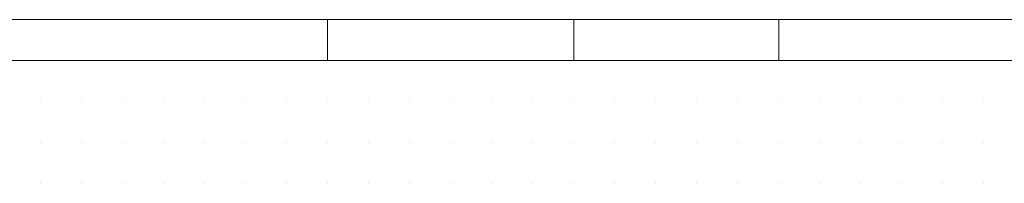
# Model space of a CAD drawing. Header units: metres. Extents: x 5.7 to 89.8, y 4 to 63.5.
# Tile 166 of 256: x 25.6751 to 25.9063, y 49.819 to 49.8575. Entities that reach past the tile are written whole.
import ezdxf

# ---------------------------------------------------------------- set-up
doc = ezdxf.new("R2010")
doc.units = ezdxf.units.M
doc.header["$MEASUREMENT"] = 0
doc.layers.add('PDF17_hatch-borshi', color=7, linetype='Continuous')
doc.layers.add('PDF17_kaff', color=7, linetype='Continuous')

msp = doc.modelspace()

# ---------------------------------------------------------------- linework, layer by layer
at = {"layer": 'PDF17_hatch-borshi', "lineweight": 18}
for points in [[(25.67998960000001, 49.84788080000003), (25.67998960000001, 49.84788080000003)], [(25.67998960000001, 49.84788080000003), (25.67998960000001, 49.84788080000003)], [(25.68962080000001, 49.84788080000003), (25.68962080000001, 49.84788080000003)], [(25.69925200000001, 49.84788080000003), (25.69925200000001, 49.84788080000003)], [(25.70888320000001, 49.84788080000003), (25.70888320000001, 49.84788080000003)], [(25.70888320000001, 49.84788080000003), (25.70888320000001, 49.84788080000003)], [(25.70888320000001, 49.84788080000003), (25.70888320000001, 49.84788080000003)], [(25.71851440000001, 49.84788080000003), (25.71851440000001, 49.84788080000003)], [(25.71851440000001, 49.84788080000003), (25.71851440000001, 49.84788080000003)], [(25.72814560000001, 49.84788080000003), (25.72814560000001, 49.84788080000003)], [(25.72814560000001, 49.84788080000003), (25.72814560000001, 49.84788080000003)], [(25.73777680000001, 49.84788080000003), (25.73777680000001, 49.84788080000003)], [(25.73777680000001, 49.84788080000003), (25.73777680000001, 49.84788080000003)], [(25.73777680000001, 49.84788080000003), (25.73777680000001, 49.84788080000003)], [(25.75703920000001, 49.84788080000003), (25.75703920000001, 49.84788080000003)], [(25.75703920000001, 49.84788080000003), (25.75703920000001, 49.84788080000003)], [(25.76667040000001, 49.84788080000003), (25.76667040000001, 49.84788080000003)], [(25.76667040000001, 49.84788080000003), (25.76667040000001, 49.84788080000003)], [(25.77630160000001, 49.84788080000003), (25.77630160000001, 49.84788080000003)], [(25.78593280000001, 49.84788080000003), (25.78593280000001, 49.84788080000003)], [(25.78593280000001, 49.84788080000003), (25.78593280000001, 49.84788080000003)], [(25.79556400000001, 49.84788080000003), (25.79556400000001, 49.84788080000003)], [(25.80519520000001, 49.84788080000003), (25.80519520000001, 49.84788080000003)], [(25.80519520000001, 49.84788080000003), (25.80519520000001, 49.84788080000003)], [(25.81482640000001, 49.84788080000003), (25.81482640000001, 49.84788080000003)], [(25.82445760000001, 49.84788080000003), (25.82445760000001, 49.84788080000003)], [(25.82445760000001, 49.84788080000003), (25.82445760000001, 49.84788080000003)], [(25.82445760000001, 49.84788080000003), (25.82445760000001, 49.84788080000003)], [(25.84372000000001, 49.84788080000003), (25.84372000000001, 49.84788080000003)], [(25.85335120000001, 49.84788080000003), (25.85335120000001, 49.84788080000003)], [(25.67998960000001, 49.83824960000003), (25.67998960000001, 49.83824960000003)], [(25.67998960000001, 49.83824960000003), (25.67998960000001, 49.83824960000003)], [(25.67998960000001, 49.83824960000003), (25.67998960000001, 49.83824960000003)], [(25.67998960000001, 49.83824960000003), (25.67998960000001, 49.83824960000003)], [(25.68962080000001, 49.83824960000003), (25.68962080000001, 49.83824960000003)], [(25.68962080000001, 49.83824960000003), (25.68962080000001, 49.83824960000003)], [(25.68962080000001, 49.83824960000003), (25.68962080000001, 49.83824960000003)], [(25.69925200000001, 49.83824960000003), (25.69925200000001, 49.83824960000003)], [(25.69925200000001, 49.83824960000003), (25.69925200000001, 49.83824960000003)], [(25.69925200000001, 49.83824960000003), (25.69925200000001, 49.83824960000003)], [(25.70888320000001, 49.83824960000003), (25.70888320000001, 49.83824960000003)], [(25.70888320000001, 49.83824960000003), (25.70888320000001, 49.83824960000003)], [(25.70888320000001, 49.83824960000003), (25.70888320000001, 49.83824960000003)], [(25.71851440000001, 49.83824960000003), (25.71851440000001, 49.83824960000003)], [(25.71851440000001, 49.83824960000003), (25.71851440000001, 49.83824960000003)], [(25.72814560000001, 49.83824960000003), (25.72814560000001, 49.83824960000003)], [(25.72814560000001, 49.83824960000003), (25.72814560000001, 49.83824960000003)], [(25.72814560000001, 49.83824960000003), (25.72814560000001, 49.83824960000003)], [(25.73777680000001, 49.83824960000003), (25.73777680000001, 49.83824960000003)], [(25.73777680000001, 49.83824960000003), (25.73777680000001, 49.83824960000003)], [(25.73777680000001, 49.83824960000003), (25.73777680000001, 49.83824960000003)], [(25.74740800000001, 49.83824960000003), (25.74740800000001, 49.83824960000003)], [(25.74740800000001, 49.83824960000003), (25.74740800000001, 49.83824960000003)], [(25.74740800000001, 49.83824960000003), (25.74740800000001, 49.83824960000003)], [(25.74740800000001, 49.83824960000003), (25.74740800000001, 49.83824960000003)], [(25.75703920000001, 49.83824960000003), (25.75703920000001, 49.83824960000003)], [(25.75703920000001, 49.83824960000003), (25.75703920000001, 49.83824960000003)], [(25.76667040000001, 49.83824960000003), (25.76667040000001, 49.83824960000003)], [(25.76667040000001, 49.83824960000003), (25.76667040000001, 49.83824960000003)], [(25.76667040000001, 49.83824960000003), (25.76667040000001, 49.83824960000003)], [(25.76667040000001, 49.83824960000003), (25.76667040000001, 49.83824960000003)], [(25.76667040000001, 49.83824960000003), (25.76667040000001, 49.83824960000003)], [(25.77630160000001, 49.83824960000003), (25.77630160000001, 49.83824960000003)], [(25.77630160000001, 49.83824960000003), (25.77630160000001, 49.83824960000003)], [(25.77630160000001, 49.83824960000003), (25.77630160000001, 49.83824960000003)], [(25.78593280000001, 49.83824960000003), (25.78593280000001, 49.83824960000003)], [(25.78593280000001, 49.83824960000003), (25.78593280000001, 49.83824960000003)], [(25.78593280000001, 49.83824960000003), (25.78593280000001, 49.83824960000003)], [(25.78593280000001, 49.83824960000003), (25.78593280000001, 49.83824960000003)], [(25.79556400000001, 49.83824960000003), (25.79556400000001, 49.83824960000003)], [(25.79556400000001, 49.83824960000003), (25.79556400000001, 49.83824960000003)], [(25.79556400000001, 49.83824960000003), (25.79556400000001, 49.83824960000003)], [(25.79556400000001, 49.83824960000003), (25.79556400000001, 49.83824960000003)], [(25.79556400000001, 49.83824960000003), (25.79556400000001, 49.83824960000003)], [(25.80519520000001, 49.83824960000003), (25.80519520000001, 49.83824960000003)], [(25.80519520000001, 49.83824960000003), (25.80519520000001, 49.83824960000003)], [(25.80519520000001, 49.83824960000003), (25.80519520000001, 49.83824960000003)], [(25.81482640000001, 49.83824960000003), (25.81482640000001, 49.83824960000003)], [(25.81482640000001, 49.83824960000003), (25.81482640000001, 49.83824960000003)], [(25.81482640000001, 49.83824960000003), (25.81482640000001, 49.83824960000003)], [(25.81482640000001, 49.83824960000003), (25.81482640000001, 49.83824960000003)], [(25.82445760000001, 49.83824960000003), (25.82445760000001, 49.83824960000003)], [(25.83408880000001, 49.83824960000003), (25.83408880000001, 49.83824960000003)], [(25.83408880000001, 49.83824960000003), (25.83408880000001, 49.83824960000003)], [(25.83408880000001, 49.83824960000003), (25.83408880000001, 49.83824960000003)], [(25.84372000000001, 49.83824960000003), (25.84372000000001, 49.83824960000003)], [(25.84372000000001, 49.83824960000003), (25.84372000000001, 49.83824960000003)], [(25.85335120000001, 49.83824960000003), (25.85335120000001, 49.83824960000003)], [(25.85335120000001, 49.83824960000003), (25.85335120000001, 49.83824960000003)], [(25.85335120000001, 49.83824960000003), (25.85335120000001, 49.83824960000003)], [(25.85335120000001, 49.83824960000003), (25.85335120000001, 49.83824960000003)], [(25.86298240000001, 49.83824960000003), (25.86298240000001, 49.83824960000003)], [(25.86298240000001, 49.83824960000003), (25.86298240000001, 49.83824960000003)], [(25.86298240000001, 49.83824960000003), (25.86298240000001, 49.83824960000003)], [(25.87261360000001, 49.83824960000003), (25.87261360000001, 49.83824960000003)], [(25.87261360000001, 49.83824960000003), (25.87261360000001, 49.83824960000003)], [(25.87261360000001, 49.83824960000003), (25.87261360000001, 49.83824960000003)], [(25.88224480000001, 49.83824960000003), (25.88224480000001, 49.83824960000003)], [(25.88224480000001, 49.83824960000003), (25.88224480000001, 49.83824960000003)], [(25.88224480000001, 49.83824960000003), (25.88224480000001, 49.83824960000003)], [(25.89187600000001, 49.83824960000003), (25.89187600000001, 49.83824960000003)], [(25.89187600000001, 49.83824960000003), (25.89187600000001, 49.83824960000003)], [(25.89187600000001, 49.83824960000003), (25.89187600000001, 49.83824960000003)], [(25.90150720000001, 49.83824960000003), (25.90150720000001, 49.83824960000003)], [(25.90150720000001, 49.83824960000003), (25.90150720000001, 49.83824960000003)], [(25.90150720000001, 49.83824960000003), (25.90150720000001, 49.83824960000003)], [(25.90150720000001, 49.83824960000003), (25.90150720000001, 49.83824960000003)], [(25.67998960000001, 49.82861840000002), (25.67998960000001, 49.82861840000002)], [(25.67998960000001, 49.82861840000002), (25.67998960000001, 49.82861840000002)], [(25.67998960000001, 49.82861840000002), (25.67998960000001, 49.82861840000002)], [(25.67998960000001, 49.82861840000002), (25.67998960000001, 49.82861840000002)], [(25.68962080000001, 49.82861840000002), (25.68962080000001, 49.82861840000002)], [(25.68962080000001, 49.82861840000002), (25.68962080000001, 49.82861840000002)], [(25.68962080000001, 49.82861840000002), (25.68962080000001, 49.82861840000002)], [(25.68962080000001, 49.82861840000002), (25.68962080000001, 49.82861840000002)], [(25.68962080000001, 49.82861840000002), (25.68962080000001, 49.82861840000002)], [(25.68962080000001, 49.82861840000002), (25.68962080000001, 49.82861840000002)], [(25.69925200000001, 49.82861840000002), (25.69925200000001, 49.82861840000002)], [(25.69925200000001, 49.82861840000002), (25.69925200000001, 49.82861840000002)], [(25.69925200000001, 49.82861840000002), (25.69925200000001, 49.82861840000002)], [(25.69925200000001, 49.82861840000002), (25.69925200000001, 49.82861840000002)], [(25.70888320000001, 49.82861840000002), (25.70888320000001, 49.82861840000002)], [(25.70888320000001, 49.82861840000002), (25.70888320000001, 49.82861840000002)], [(25.70888320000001, 49.82861840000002), (25.70888320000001, 49.82861840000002)], [(25.70888320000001, 49.82861840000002), (25.70888320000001, 49.82861840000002)], [(25.71851440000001, 49.82861840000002), (25.71851440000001, 49.82861840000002)], [(25.71851440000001, 49.82861840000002), (25.71851440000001, 49.82861840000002)], [(25.71851440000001, 49.82861840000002), (25.71851440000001, 49.82861840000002)], [(25.71851440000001, 49.82861840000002), (25.71851440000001, 49.82861840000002)], [(25.72814560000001, 49.82861840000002), (25.72814560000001, 49.82861840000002)], [(25.72814560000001, 49.82861840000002), (25.72814560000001, 49.82861840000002)], [(25.73777680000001, 49.82861840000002), (25.73777680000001, 49.82861840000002)], [(25.73777680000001, 49.82861840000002), (25.73777680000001, 49.82861840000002)], [(25.73777680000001, 49.82861840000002), (25.73777680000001, 49.82861840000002)], [(25.73777680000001, 49.82861840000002), (25.73777680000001, 49.82861840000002)], [(25.74740800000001, 49.82861840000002), (25.74740800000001, 49.82861840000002)], [(25.74740800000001, 49.82861840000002), (25.74740800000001, 49.82861840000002)], [(25.75703920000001, 49.82861840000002), (25.75703920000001, 49.82861840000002)], [(25.75703920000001, 49.82861840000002), (25.75703920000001, 49.82861840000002)], [(25.75703920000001, 49.82861840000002), (25.75703920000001, 49.82861840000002)], [(25.75703920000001, 49.82861840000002), (25.75703920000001, 49.82861840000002)], [(25.76667040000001, 49.82861840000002), (25.76667040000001, 49.82861840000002)], [(25.76667040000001, 49.82861840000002), (25.76667040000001, 49.82861840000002)], [(25.76667040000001, 49.82861840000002), (25.76667040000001, 49.82861840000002)], [(25.76667040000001, 49.82861840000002), (25.76667040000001, 49.82861840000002)], [(25.77630160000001, 49.82861840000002), (25.77630160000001, 49.82861840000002)], [(25.77630160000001, 49.82861840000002), (25.77630160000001, 49.82861840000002)], [(25.77630160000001, 49.82861840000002), (25.77630160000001, 49.82861840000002)], [(25.77630160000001, 49.82861840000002), (25.77630160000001, 49.82861840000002)], [(25.78593280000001, 49.82861840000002), (25.78593280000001, 49.82861840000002)], [(25.78593280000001, 49.82861840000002), (25.78593280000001, 49.82861840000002)], [(25.78593280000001, 49.82861840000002), (25.78593280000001, 49.82861840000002)], [(25.78593280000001, 49.82861840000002), (25.78593280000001, 49.82861840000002)], [(25.79556400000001, 49.82861840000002), (25.79556400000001, 49.82861840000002)], [(25.79556400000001, 49.82861840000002), (25.79556400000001, 49.82861840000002)], [(25.79556400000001, 49.82861840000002), (25.79556400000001, 49.82861840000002)], [(25.79556400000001, 49.82861840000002), (25.79556400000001, 49.82861840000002)], [(25.79556400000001, 49.82861840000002), (25.79556400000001, 49.82861840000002)], [(25.80519520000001, 49.82861840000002), (25.80519520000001, 49.82861840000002)], [(25.80519520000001, 49.82861840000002), (25.80519520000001, 49.82861840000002)], [(25.80519520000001, 49.82861840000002), (25.80519520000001, 49.82861840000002)], [(25.80519520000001, 49.82861840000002), (25.80519520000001, 49.82861840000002)], [(25.81482640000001, 49.82861840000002), (25.81482640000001, 49.82861840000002)], [(25.81482640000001, 49.82861840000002), (25.81482640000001, 49.82861840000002)], [(25.81482640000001, 49.82861840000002), (25.81482640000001, 49.82861840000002)], [(25.81482640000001, 49.82861840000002), (25.81482640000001, 49.82861840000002)], [(25.82445760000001, 49.82861840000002), (25.82445760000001, 49.82861840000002)], [(25.82445760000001, 49.82861840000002), (25.82445760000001, 49.82861840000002)], [(25.82445760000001, 49.82861840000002), (25.82445760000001, 49.82861840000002)], [(25.82445760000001, 49.82861840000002), (25.82445760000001, 49.82861840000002)], [(25.82445760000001, 49.82861840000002), (25.82445760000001, 49.82861840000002)], [(25.83408880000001, 49.82861840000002), (25.83408880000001, 49.82861840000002)], [(25.83408880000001, 49.82861840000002), (25.83408880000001, 49.82861840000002)], [(25.83408880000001, 49.82861840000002), (25.83408880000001, 49.82861840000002)], [(25.83408880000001, 49.82861840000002), (25.83408880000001, 49.82861840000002)], [(25.84372000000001, 49.82861840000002), (25.84372000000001, 49.82861840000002)], [(25.84372000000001, 49.82861840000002), (25.84372000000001, 49.82861840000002)], [(25.84372000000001, 49.82861840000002), (25.84372000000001, 49.82861840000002)], [(25.84372000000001, 49.82861840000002), (25.84372000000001, 49.82861840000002)], [(25.85335120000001, 49.82861840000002), (25.85335120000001, 49.82861840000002)], [(25.85335120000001, 49.82861840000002), (25.85335120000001, 49.82861840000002)], [(25.86298240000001, 49.82861840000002), (25.86298240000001, 49.82861840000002)], [(25.86298240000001, 49.82861840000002), (25.86298240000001, 49.82861840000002)], [(25.86298240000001, 49.82861840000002), (25.86298240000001, 49.82861840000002)], [(25.87261360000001, 49.82861840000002), (25.87261360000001, 49.82861840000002)], [(25.87261360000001, 49.82861840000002), (25.87261360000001, 49.82861840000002)], [(25.88224480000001, 49.82861840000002), (25.88224480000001, 49.82861840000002)], [(25.88224480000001, 49.82861840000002), (25.88224480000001, 49.82861840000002)], [(25.88224480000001, 49.82861840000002), (25.88224480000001, 49.82861840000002)], [(25.88224480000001, 49.82861840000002), (25.88224480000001, 49.82861840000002)], [(25.89187600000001, 49.82861840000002), (25.89187600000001, 49.82861840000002)], [(25.89187600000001, 49.82861840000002), (25.89187600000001, 49.82861840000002)], [(25.89187600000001, 49.82861840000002), (25.89187600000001, 49.82861840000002)], [(25.89187600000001, 49.82861840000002), (25.89187600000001, 49.82861840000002)], [(25.89187600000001, 49.82861840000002), (25.89187600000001, 49.82861840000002)], [(25.90150720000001, 49.82861840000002), (25.90150720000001, 49.82861840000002)], [(25.90150720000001, 49.82861840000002), (25.90150720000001, 49.82861840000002)], [(25.90150720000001, 49.82861840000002), (25.90150720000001, 49.82861840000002)], [(25.90150720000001, 49.82861840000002), (25.90150720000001, 49.82861840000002)], [(25.67998960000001, 49.81898720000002), (25.67998960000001, 49.81898720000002)], [(25.67998960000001, 49.81898720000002), (25.67998960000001, 49.81898720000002)], [(25.67998960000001, 49.81898720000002), (25.67998960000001, 49.81898720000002)], [(25.68962080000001, 49.81898720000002), (25.68962080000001, 49.81898720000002)], [(25.68962080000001, 49.81898720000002), (25.68962080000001, 49.81898720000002)], [(25.68962080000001, 49.81898720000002), (25.68962080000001, 49.81898720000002)], [(25.69925200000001, 49.81898720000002), (25.69925200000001, 49.81898720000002)], [(25.69925200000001, 49.81898720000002), (25.69925200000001, 49.81898720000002)], [(25.69925200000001, 49.81898720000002), (25.69925200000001, 49.81898720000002)], [(25.69925200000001, 49.81898720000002), (25.69925200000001, 49.81898720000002)], [(25.70888320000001, 49.81898720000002), (25.70888320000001, 49.81898720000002)], [(25.70888320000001, 49.81898720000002), (25.70888320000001, 49.81898720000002)], [(25.70888320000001, 49.81898720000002), (25.70888320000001, 49.81898720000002)], [(25.71851440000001, 49.81898720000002), (25.71851440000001, 49.81898720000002)], [(25.71851440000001, 49.81898720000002), (25.71851440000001, 49.81898720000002)], [(25.71851440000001, 49.81898720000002), (25.71851440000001, 49.81898720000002)], [(25.71851440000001, 49.81898720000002), (25.71851440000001, 49.81898720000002)], [(25.72814560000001, 49.81898720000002), (25.72814560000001, 49.81898720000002)], [(25.72814560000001, 49.81898720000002), (25.72814560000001, 49.81898720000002)], [(25.72814560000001, 49.81898720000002), (25.72814560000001, 49.81898720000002)], [(25.72814560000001, 49.81898720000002), (25.72814560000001, 49.81898720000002)], [(25.73777680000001, 49.81898720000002), (25.73777680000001, 49.81898720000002)], [(25.73777680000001, 49.81898720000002), (25.73777680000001, 49.81898720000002)], [(25.73777680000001, 49.81898720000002), (25.73777680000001, 49.81898720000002)], [(25.74740800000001, 49.81898720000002), (25.74740800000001, 49.81898720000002)], [(25.74740800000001, 49.81898720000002), (25.74740800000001, 49.81898720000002)], [(25.74740800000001, 49.81898720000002), (25.74740800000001, 49.81898720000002)], [(25.74740800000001, 49.81898720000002), (25.74740800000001, 49.81898720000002)], [(25.75703920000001, 49.81898720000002), (25.75703920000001, 49.81898720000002)], [(25.76667040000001, 49.81898720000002), (25.76667040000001, 49.81898720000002)], [(25.76667040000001, 49.81898720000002), (25.76667040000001, 49.81898720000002)], [(25.76667040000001, 49.81898720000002), (25.76667040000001, 49.81898720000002)], [(25.76667040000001, 49.81898720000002), (25.76667040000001, 49.81898720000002)], [(25.77630160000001, 49.81898720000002), (25.77630160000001, 49.81898720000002)], [(25.77630160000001, 49.81898720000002), (25.77630160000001, 49.81898720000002)], [(25.77630160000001, 49.81898720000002), (25.77630160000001, 49.81898720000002)], [(25.78593280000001, 49.81898720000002), (25.78593280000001, 49.81898720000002)], [(25.78593280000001, 49.81898720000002), (25.78593280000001, 49.81898720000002)], [(25.79556400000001, 49.81898720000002), (25.79556400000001, 49.81898720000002)], [(25.79556400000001, 49.81898720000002), (25.79556400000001, 49.81898720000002)], [(25.79556400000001, 49.81898720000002), (25.79556400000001, 49.81898720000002)], [(25.79556400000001, 49.81898720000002), (25.79556400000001, 49.81898720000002)], [(25.80519520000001, 49.81898720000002), (25.80519520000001, 49.81898720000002)], [(25.80519520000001, 49.81898720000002), (25.80519520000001, 49.81898720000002)], [(25.81482640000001, 49.81898720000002), (25.81482640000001, 49.81898720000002)], [(25.81482640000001, 49.81898720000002), (25.81482640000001, 49.81898720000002)], [(25.81482640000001, 49.81898720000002), (25.81482640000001, 49.81898720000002)], [(25.81482640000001, 49.81898720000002), (25.81482640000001, 49.81898720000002)], [(25.82445760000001, 49.81898720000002), (25.82445760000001, 49.81898720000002)], [(25.82445760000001, 49.81898720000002), (25.82445760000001, 49.81898720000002)], [(25.82445760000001, 49.81898720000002), (25.82445760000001, 49.81898720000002)], [(25.82445760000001, 49.81898720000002), (25.82445760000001, 49.81898720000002)], [(25.83408880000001, 49.81898720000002), (25.83408880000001, 49.81898720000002)], [(25.83408880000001, 49.81898720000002), (25.83408880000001, 49.81898720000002)], [(25.83408880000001, 49.81898720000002), (25.83408880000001, 49.81898720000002)], [(25.83408880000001, 49.81898720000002), (25.83408880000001, 49.81898720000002)], [(25.84372000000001, 49.81898720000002), (25.84372000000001, 49.81898720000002)], [(25.84372000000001, 49.81898720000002), (25.84372000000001, 49.81898720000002)], [(25.84372000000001, 49.81898720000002), (25.84372000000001, 49.81898720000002)], [(25.85335120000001, 49.81898720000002), (25.85335120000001, 49.81898720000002)], [(25.85335120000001, 49.81898720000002), (25.85335120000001, 49.81898720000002)], [(25.85335120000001, 49.81898720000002), (25.85335120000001, 49.81898720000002)], [(25.85335120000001, 49.81898720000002), (25.85335120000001, 49.81898720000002)], [(25.86298240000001, 49.81898720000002), (25.86298240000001, 49.81898720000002)], [(25.86298240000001, 49.81898720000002), (25.86298240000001, 49.81898720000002)], [(25.86298240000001, 49.81898720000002), (25.86298240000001, 49.81898720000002)], [(25.87261360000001, 49.81898720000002), (25.87261360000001, 49.81898720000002)], [(25.87261360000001, 49.81898720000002), (25.87261360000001, 49.81898720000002)], [(25.87261360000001, 49.81898720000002), (25.87261360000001, 49.81898720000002)], [(25.88224480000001, 49.81898720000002), (25.88224480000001, 49.81898720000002)], [(25.88224480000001, 49.81898720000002), (25.88224480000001, 49.81898720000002)], [(25.88224480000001, 49.81898720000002), (25.88224480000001, 49.81898720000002)], [(25.89187600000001, 49.81898720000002), (25.89187600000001, 49.81898720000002)], [(25.89187600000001, 49.81898720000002), (25.89187600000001, 49.81898720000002)], [(25.90150720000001, 49.81898720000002), (25.90150720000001, 49.81898720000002)], [(25.90150720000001, 49.81898720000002), (25.90150720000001, 49.81898720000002)], [(25.90150720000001, 49.81898720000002), (25.90150720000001, 49.81898720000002)]]:
    msp.add_lwpolyline(points, dxfattribs=at)
at = {"layer": 'PDF17_kaff', "lineweight": 20}
for points in [[(30.13923520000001, 49.83824960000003), (30.13923520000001, 49.85751200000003), (25.54515280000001, 49.85751200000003), (25.54515280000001, 49.84788080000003), (30.12960400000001, 49.84788080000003), (30.12960400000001, 49.82861840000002), (30.17776000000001, 49.82861840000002)], [(25.85335120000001, 49.85751200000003), (25.85335120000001, 49.84788080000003)]]:
    msp.add_lwpolyline(points, dxfattribs=at)
for points in [[(25.74740800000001, 49.84788080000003), (25.74740800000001, 49.85751200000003)], [(25.80519520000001, 49.84788080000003), (25.80519520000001, 49.85751200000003)]]:
    msp.add_lwpolyline(points, close=True, dxfattribs=at)

doc.saveas('drawing.dxf')
